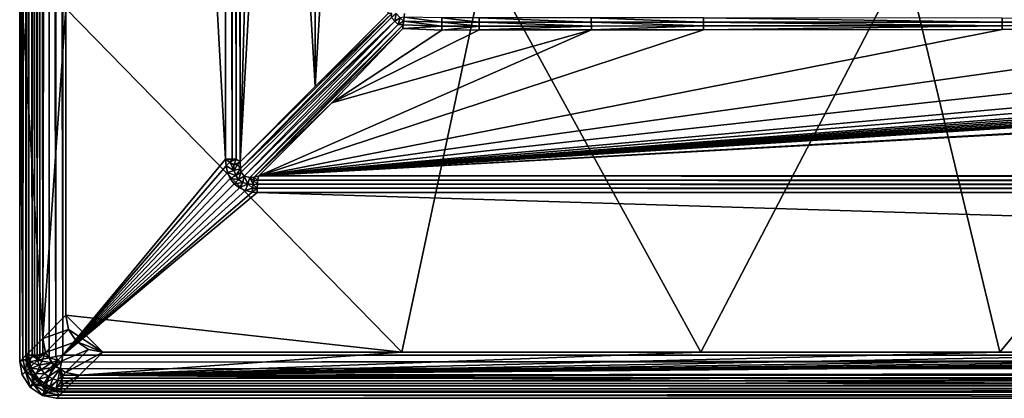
# Model space of a CAD drawing. Header units: inches. Extents: x -23.7 to 23.7, y -7.1 to 20.5.
# Tile 1 of 71: x -23.7 to -15.3, y -7.1 to -3.9. Entities that reach past the tile are written whole.
import ezdxf

# ---------------------------------------------------------------- set-up
doc = ezdxf.new("R2010")
doc.units = ezdxf.units.IN
doc.layers.get('0').update_dxf_attribs({"true_color": 0xc2ced6})

msp = doc.modelspace()

# ---------------------------------------------------------------- linework, layer by layer
for points in [[(-23.6235, -6.7798), (-23.6212, 20.1876), (-23.6301, 20.1575), (-23.6235, -6.7798)], [(-23.6212, 20.1876), (-23.6235, -6.7798), (-23.6057, -6.7798), (-23.6212, 20.1876)], [(-23.6057, -6.7798), (-23.6057, 20.1575), (-23.6212, 20.1876), (-23.6057, -6.7798)], [(-23.6565, -6.8062), (-23.6301, 20.1575), (-23.6829, 10.0362), (-23.6565, -6.8062)], [(-23.6301, -6.7798), (-23.6301, 20.1575), (-23.6565, -6.8062), (-23.6301, -6.7798)], [(-23.6301, 20.1575), (-23.6301, -6.7798), (-23.6235, -6.7798), (-23.6301, 20.1575)], [(-23.5759, -6.7798), (-23.5759, 20.1575), (-23.6057, 20.1575), (-23.5759, -6.7798)], [(-23.6057, 20.1575), (-23.6057, -6.7798), (-23.5759, -6.7798), (-23.6057, 20.1575)], [(-23.5568, -6.7798), (-23.5568, 20.1575), (-23.5759, 20.1575), (-23.5568, -6.7798)], [(-23.5759, 20.1575), (-23.5759, -6.7798), (-23.5568, -6.7798), (-23.5759, 20.1575)], [(-23.535, -6.7798), (-23.535, 20.1575), (-23.5568, 20.1575), (-23.535, -6.7798)], [(-23.5568, 20.1575), (-23.5568, -6.7798), (-23.535, -6.7798), (-23.5568, 20.1575)], [(-23.511, -6.7798), (-23.511, 20.1575), (-23.535, 20.1575), (-23.511, -6.7798)], [(-23.535, 20.1575), (-23.535, -6.7798), (-23.511, -6.7798), (-23.535, 20.1575)], [(-23.4851, -6.7798), (-23.4851, 20.1575), (-23.511, 20.1575), (-23.4851, -6.7798)], [(-23.511, 20.1575), (-23.511, -6.7798), (-23.4851, -6.7798), (-23.511, 20.1575)], [(-23.4313, -6.8029), (-23.4337, 20.1633), (-23.4851, -6.7798), (-23.4313, -6.8029)], [(-23.4851, -6.7798), (-23.4337, 20.1633), (-23.4851, 20.1575), (-23.4851, -6.7798)], [(-23.3743, -6.7915), (-23.3756, 20.1605), (-23.4337, 20.1633), (-23.3743, -6.7915)], [(-23.4337, 20.1633), (-23.4313, -6.8029), (-23.3743, -6.7915), (-23.4337, 20.1633)], [(-23.3152, -6.7798), (-23.3152, 20.1575), (-23.3756, 20.1605), (-23.3152, -6.7798)], [(-23.3756, 20.1605), (-23.3743, -6.7915), (-23.3152, -6.7798), (-23.3756, 20.1605)], [(-23.3152, 20.1575), (-23.3152, -6.7798), (-21.9253, -5.1064), (-23.3152, 20.1575)], [(-21.9253, -5.1064), (-21.9253, 18.4922), (-23.3152, 20.1575), (-21.9253, -5.1064)], [(-21.8705, -5.1064), (-21.8705, 18.4922), (-21.9253, 18.4922), (-21.8705, -5.1064)], [(-21.9253, 18.4922), (-21.9253, -5.1064), (-21.8705, -5.1064), (-21.9253, 18.4922)], [(-21.8705, 18.4922), (-21.8705, -5.1064), (-21.8346, -5.1064), (-21.8705, 18.4922)], [(-21.8346, -5.1064), (-21.8346, 18.4922), (-21.8705, 18.4922), (-21.8346, -5.1064)], [(-21.8015, -5.1276), (-21.8015, 18.5134), (-21.8346, 18.4922), (-21.8015, -5.1276)], [(-21.8346, 18.4922), (-21.8346, -5.1064), (-21.8015, -5.1276), (-21.8346, 18.4922)], [(-21.472, 6.6929), (-21.8015, 18.5134), (-21.8015, -5.1276), (-21.472, 6.6929)], [(-23.6829, 10.0362), (-23.6829, 6.6625), (-23.6565, -6.8062), (-23.6829, 10.0362)], [(-23.6829, 3.2887), (-23.6565, -6.8062), (-23.6829, 6.6625), (-23.6829, 3.2887)], [(-21.8015, -5.1276), (-21.472, 0.7933), (-21.472, 6.6929), (-21.8015, -5.1276)], [(-23.6829, -0.0851), (-23.6565, -6.8062), (-23.6829, 3.2887), (-23.6829, -0.0851)], [(-21.472, 0.7933), (-21.8015, -5.1276), (-21.1614, -4.4842), (-21.472, 0.7933)], [(-21.1614, -4.4842), (-21.1604, 0.7933), (-21.472, 0.7933), (-21.1614, -4.4842)], [(-20.8488, 0.7933), (-21.1604, 0.7933), (-21.1614, -4.4842), (-20.8488, 0.7933)], [(-20.8488, 0.7933), (-21.1614, -4.4842), (-20.5392, -3.862), (-20.8488, 0.7933)], [(-23.6565, -6.8062), (-23.6829, -0.0851), (-23.6829, -3.4588), (-23.6565, -6.8062)], [(-23.2892, -3.8185), (-19.7063, -3.3997), (-20.4215, -6.7537), (-23.2892, -3.8185)], [(-17.8688, -6.7537), (-20.4215, -6.7537), (-19.7063, -3.3997), (-17.8688, -6.7537)], [(-19.7063, -3.3997), (-16.1233, -3.3997), (-17.8688, -6.7537), (-19.7063, -3.3997)], [(-17.8688, -6.7537), (-16.1233, -3.3997), (-15.3161, -6.7537), (-17.8688, -6.7537)], [(-16.1233, -3.3997), (-12.5404, -3.3997), (-15.3161, -6.7537), (-16.1233, -3.3997)], [(-12.5404, -3.3997), (-12.7635, -6.7537), (-15.3161, -6.7537), (-12.5404, -3.3997)], [(-23.6829, -6.8326), (-23.6829, -3.4588), (-23.486, -6.6357), (-23.6829, -6.8326)], [(-23.486, -6.6357), (-23.6829, -3.4588), (-23.2892, -3.8185), (-23.486, -6.6357)], [(-23.6565, -6.8062), (-23.6829, -3.4588), (-23.6829, -6.8326), (-23.6565, -6.8062)], [(-23.2892, -6.4388), (-23.486, -6.6357), (-23.2892, -3.8185), (-23.2892, -6.4388)], [(-23.2892, -6.4388), (-23.2892, -3.8185), (-20.4215, -6.7537), (-23.2892, -6.4388)], [(-21.7974, -5.1845), (-20.5055, -3.862), (-21.8015, -5.1276), (-21.7974, -5.1845)], [(-21.8015, -5.1276), (-20.5055, -3.862), (-21.1614, -4.4842), (-21.8015, -5.1276)], [(-20.5055, -3.862), (-21.7974, -5.1845), (-20.5098, -3.8969), (-20.5055, -3.862)], [(-21.1614, -4.4842), (-20.5055, -3.862), (-20.5392, -3.862), (-21.1614, -4.4842)], [(-20.5098, -3.8969), (-20.4819, -3.927), (-20.4704, -3.8621), (-20.5098, -3.8969)], [(-20.4355, -3.9), (-20.4704, -3.8621), (-20.4819, -3.927), (-20.4355, -3.9)], [(-20.4061, -3.9276), (-20.4019, -3.895), (-20.3976, -3.8621), (-20.4061, -3.9276)], [(-20.4819, -3.927), (-20.5098, -3.8969), (-21.7974, -5.1845), (-20.4819, -3.927)], [(-21.7974, -5.1845), (-21.7927, -5.2173), (-20.4819, -3.927), (-21.7974, -5.1845)], [(-20.4819, -3.927), (-21.7927, -5.2173), (-21.7663, -5.2511), (-20.4819, -3.927)], [(-20.4819, -3.927), (-21.7663, -5.2511), (-20.4525, -3.9559), (-20.4819, -3.927)], [(-1.2749, -3.9468), (-1.5936, -3.9481), (-21.6418, -5.2481), (-1.2749, -3.9468)], [(-1.2749, -3.9468), (-21.6418, -5.2481), (1.2748, -3.9568), (-1.2749, -3.9468)], [(-21.6418, -5.2481), (-1.5936, -3.9481), (-1.9123, -3.9494), (-21.6418, -5.2481)], [(-2.5496, -3.9671), (-21.6418, -5.2481), (-1.9123, -3.9494), (-2.5496, -3.9671)], [(-20.4355, -3.9), (-20.4819, -3.927), (-20.4525, -3.9559), (-20.4355, -3.9)], [(-20.4061, -3.9276), (-20.4355, -3.9), (-20.4525, -3.9559), (-20.4061, -3.9276)], [(-20.4525, -3.9559), (-20.4102, -3.9594), (-20.4061, -3.9276), (-20.4525, -3.9559)], [(-20.4061, -3.9276), (-20.4019, -3.895), (-20.4355, -3.9), (-20.4061, -3.9276)], [(-20.4102, -3.9594), (-20.4061, -3.9276), (-20.4019, -3.895), (-20.4102, -3.9594)], [(-20.0788, -3.97), (-20.4061, -3.9276), (-20.4102, -3.9594), (-20.0788, -3.97)], [(-20.4019, -3.895), (-20.4061, -3.9276), (-20.0788, -3.935), (-20.4019, -3.895)], [(-20.4061, -3.9276), (-20.0788, -3.97), (-20.0788, -3.935), (-20.4061, -3.9276)], [(-20.0788, -3.935), (-20.0789, -3.899), (-20.4019, -3.895), (-20.0788, -3.935)], [(-19.7601, -3.935), (-19.7601, -3.8991), (-20.0789, -3.899), (-19.7601, -3.935)], [(-20.0789, -3.899), (-20.0788, -3.935), (-19.7601, -3.935), (-20.0789, -3.899)], [(-19.7601, -3.9698), (-19.7601, -3.935), (-20.0788, -3.935), (-19.7601, -3.9698)], [(-20.0788, -3.935), (-20.0788, -3.97), (-19.7601, -3.9698), (-20.0788, -3.935)], [(-18.804, -3.935), (-18.804, -3.8997), (-19.7601, -3.8991), (-18.804, -3.935)], [(-19.7601, -3.8991), (-19.7601, -3.935), (-18.804, -3.935), (-19.7601, -3.8991)], [(-18.8039, -3.9694), (-18.804, -3.935), (-19.7601, -3.935), (-18.8039, -3.9694)], [(-19.7601, -3.935), (-19.7601, -3.9698), (-18.8039, -3.9694), (-19.7601, -3.935)], [(-17.8478, -3.935), (-17.8479, -3.9002), (-18.804, -3.8997), (-17.8478, -3.935)], [(-18.804, -3.8997), (-18.804, -3.935), (-17.8478, -3.935), (-18.804, -3.8997)], [(-17.8478, -3.9689), (-17.8478, -3.935), (-18.804, -3.935), (-17.8478, -3.9689)], [(-18.804, -3.935), (-18.8039, -3.9694), (-17.8478, -3.9689), (-18.804, -3.935)], [(-15.2981, -3.9351), (-15.2982, -3.9017), (-17.8479, -3.9002), (-15.2981, -3.9351)], [(-17.8479, -3.9002), (-17.8478, -3.935), (-15.2981, -3.9351), (-17.8479, -3.9002)], [(-15.2981, -3.9676), (-15.2981, -3.9351), (-17.8478, -3.935), (-15.2981, -3.9676)], [(-17.8478, -3.935), (-17.8478, -3.9689), (-15.2981, -3.9676), (-17.8478, -3.935)], [(-15.2982, -3.9017), (-15.2981, -3.9351), (-12.7484, -3.9352), (-15.2982, -3.9017)], [(-12.7484, -3.9661), (-12.7484, -3.9352), (-15.2981, -3.9351), (-12.7484, -3.9661)], [(-15.2981, -3.9351), (-15.2981, -3.9676), (-12.7484, -3.9661), (-15.2981, -3.9351)], [(-21.7199, -5.262), (-20.4525, -3.9559), (-21.7663, -5.2511), (-21.7199, -5.262)], [(-21.7199, -5.262), (-20.4102, -3.9594), (-20.4525, -3.9559), (-21.7199, -5.262)], [(-21.6822, -5.2582), (-20.4102, -3.9594), (-21.7199, -5.262), (-21.6822, -5.2582)], [(-21.6822, -5.2582), (-20.4141, -3.9901), (-20.4102, -3.9594), (-21.6822, -5.2582)], [(-21.6822, -5.2582), (-21.0196, -4.6259), (-20.4141, -3.9901), (-21.6822, -5.2582)], [(1.2748, -3.9568), (-21.6418, -5.2481), (1.5935, -3.9593), (1.2748, -3.9568)], [(1.5935, -3.9593), (-21.6418, -5.2481), (21.6418, -5.2481), (1.5935, -3.9593)], [(-2.5496, -3.9671), (-3.187, -3.9716), (-21.6418, -5.2481), (-2.5496, -3.9671)], [(-21.6418, -5.2481), (-3.187, -3.9716), (-3.8244, -3.9754), (-21.6418, -5.2481)], [(-21.6418, -5.2481), (-3.8244, -3.9754), (-4.4619, -3.9786), (-21.6418, -5.2481)], [(-21.6418, -5.2481), (-4.4619, -3.9786), (-5.0993, -3.9811), (-21.6418, -5.2481)], [(-21.6418, -5.2481), (-5.0993, -3.9811), (-6.3741, -3.985), (-21.6418, -5.2481)], [(-21.6418, -5.2481), (-6.3741, -3.985), (-7.649, -3.988), (-21.6418, -5.2481)], [(-21.6418, -5.2481), (-7.649, -3.988), (-10.1987, -3.9924), (-21.6418, -5.2481)], [(-21.6418, -5.2481), (-10.1987, -3.9924), (-12.7484, -3.9958), (-21.6418, -5.2481)], [(-21.6418, -5.2481), (-12.7484, -3.9958), (-15.2981, -3.9988), (-21.6418, -5.2481)], [(-15.2981, -3.9988), (-17.8478, -4.0014), (-21.6418, -5.2481), (-15.2981, -3.9988)], [(-21.6418, -5.2481), (-17.8478, -4.0014), (-18.8039, -4.0023), (-21.6418, -5.2481)], [(-18.8039, -4.0023), (-21.0196, -4.6259), (-21.6418, -5.2481), (-18.8039, -4.0023)], [(-20.0787, -4.0035), (-20.4141, -3.9901), (-21.0196, -4.6259), (-20.0787, -4.0035)], [(-21.0196, -4.6259), (-18.8039, -4.0023), (-19.76, -4.0032), (-21.0196, -4.6259)], [(-19.76, -4.0032), (-20.0787, -4.0035), (-21.0196, -4.6259), (-19.76, -4.0032)], [(-20.0788, -3.97), (-20.4102, -3.9594), (-20.4141, -3.9901), (-20.0788, -3.97)], [(-20.0788, -3.97), (-20.4141, -3.9901), (-20.0787, -4.0035), (-20.0788, -3.97)], [(-19.7601, -3.9698), (-20.0788, -3.97), (-20.0787, -4.0035), (-19.7601, -3.9698)], [(-20.0787, -4.0035), (-19.76, -4.0032), (-19.7601, -3.9698), (-20.0787, -4.0035)], [(-18.8039, -3.9694), (-19.7601, -3.9698), (-19.76, -4.0032), (-18.8039, -3.9694)], [(-19.76, -4.0032), (-18.8039, -4.0023), (-18.8039, -3.9694), (-19.76, -4.0032)], [(-17.8478, -3.9689), (-18.8039, -3.9694), (-18.8039, -4.0023), (-17.8478, -3.9689)], [(-18.8039, -4.0023), (-17.8478, -4.0014), (-17.8478, -3.9689), (-18.8039, -4.0023)], [(-15.2981, -3.9676), (-17.8478, -3.9689), (-17.8478, -4.0014), (-15.2981, -3.9676)], [(-17.8478, -4.0014), (-15.2981, -3.9988), (-15.2981, -3.9676), (-17.8478, -4.0014)], [(-12.7484, -3.9661), (-15.2981, -3.9676), (-15.2981, -3.9988), (-12.7484, -3.9661)], [(-15.2981, -3.9988), (-12.7484, -3.9958), (-12.7484, -3.9661), (-15.2981, -3.9988)], [(-21.6822, -5.2582), (-21.6418, -5.2481), (-21.0196, -4.6259), (-21.6822, -5.2582)], [(-23.3152, -6.7798), (-21.9218, -5.1634), (-21.9253, -5.1064), (-23.3152, -6.7798)], [(-21.8896, -5.1329), (-21.8705, -5.1064), (-21.9253, -5.1064), (-21.8896, -5.1329)], [(-21.9253, -5.1064), (-21.9218, -5.1634), (-21.8896, -5.1329), (-21.9253, -5.1064)], [(-21.8896, -5.1329), (-21.8563, -5.1549), (-21.8346, -5.1064), (-21.8896, -5.1329)], [(-21.8346, -5.1064), (-21.8705, -5.1064), (-21.8896, -5.1329), (-21.8346, -5.1064)], [(-21.8563, -5.1549), (-21.8015, -5.1276), (-21.8346, -5.1064), (-21.8563, -5.1549)], [(-23.3152, -6.7798), (-21.9098, -5.2193), (-21.9218, -5.1634), (-23.3152, -6.7798)], [(-21.8526, -5.2016), (-21.8896, -5.1329), (-21.9218, -5.1634), (-21.8526, -5.2016)], [(-21.9218, -5.1634), (-21.9098, -5.2193), (-21.8526, -5.2016), (-21.9218, -5.1634)], [(-21.8392, -5.2441), (-21.8526, -5.2016), (-21.9098, -5.2193), (-21.8392, -5.2441)], [(-21.8526, -5.2016), (-21.8563, -5.1549), (-21.8896, -5.1329), (-21.8526, -5.2016)], [(-21.8563, -5.1549), (-21.8244, -5.1508), (-21.8015, -5.1276), (-21.8563, -5.1549)], [(-21.8244, -5.1508), (-21.8563, -5.1549), (-21.8526, -5.2016), (-21.8244, -5.1508)], [(-21.8526, -5.2016), (-21.7974, -5.1845), (-21.8244, -5.1508), (-21.8526, -5.2016)], [(-21.7974, -5.1845), (-21.8526, -5.2016), (-21.8392, -5.2441), (-21.7974, -5.1845)], [(-21.8392, -5.2441), (-21.7927, -5.2173), (-21.7974, -5.1845), (-21.8392, -5.2441)], [(-21.7974, -5.1845), (-21.8015, -5.1276), (-21.8244, -5.1508), (-21.7974, -5.1845)], [(-23.3152, -6.7798), (-21.8871, -5.2717), (-21.9098, -5.2193), (-23.3152, -6.7798)], [(-23.3152, -6.7798), (-21.8525, -5.3171), (-21.8871, -5.2717), (-23.3152, -6.7798)], [(-21.9098, -5.2193), (-21.8871, -5.2717), (-21.8392, -5.2441), (-21.9098, -5.2193)], [(-21.8146, -5.2791), (-21.8392, -5.2441), (-21.8871, -5.2717), (-21.8146, -5.2791)], [(-21.8871, -5.2717), (-21.8525, -5.3171), (-21.8146, -5.2791), (-21.8871, -5.2717)], [(-21.7795, -5.3037), (-21.8146, -5.2791), (-21.8525, -5.3171), (-21.7795, -5.3037)], [(-21.8146, -5.2791), (-21.7927, -5.2173), (-21.8392, -5.2441), (-21.8146, -5.2791)], [(-21.8146, -5.2791), (-21.7663, -5.2511), (-21.7927, -5.2173), (-21.8146, -5.2791)], [(-21.7795, -5.3037), (-21.7663, -5.2511), (-21.8146, -5.2791), (-21.7795, -5.3037)], [(-21.7663, -5.2511), (-21.7795, -5.3037), (-21.737, -5.3171), (-21.7663, -5.2511)], [(-21.737, -5.3171), (-21.7199, -5.262), (-21.7663, -5.2511), (-21.737, -5.3171)], [(-21.7199, -5.262), (-21.737, -5.3171), (-21.6904, -5.3208), (-21.7199, -5.262)], [(-21.7199, -5.262), (-21.6862, -5.289), (-21.6822, -5.2582), (-21.7199, -5.262)], [(-21.6904, -5.3208), (-21.6862, -5.289), (-21.7199, -5.262), (-21.6904, -5.3208)], [(-21.6862, -5.289), (-21.6904, -5.3208), (-21.6541, -5.3185), (-21.6862, -5.289)], [(-21.6822, -5.2582), (-21.6862, -5.289), (-21.6531, -5.2842), (-21.6822, -5.2582)], [(-21.6541, -5.3185), (-21.6531, -5.2842), (-21.6862, -5.289), (-21.6541, -5.3185)], [(-21.6531, -5.2842), (-21.6418, -5.2481), (-21.6822, -5.2582), (-21.6531, -5.2842)], [(-21.6531, -5.2842), (-21.6541, -5.3185), (21.6418, -5.317), (-21.6531, -5.2842)], [(-21.6418, -5.2481), (-21.6531, -5.2842), (21.6418, -5.2817), (-21.6418, -5.2481)], [(21.6418, -5.317), (21.6418, -5.2817), (-21.6531, -5.2842), (21.6418, -5.317)], [(21.6418, -5.2817), (21.6418, -5.2481), (-21.6418, -5.2481), (21.6418, -5.2817)], [(-21.8525, -5.3171), (-23.3152, -6.7798), (-21.8072, -5.3517), (-21.8525, -5.3171)], [(-23.3152, -6.7798), (-21.7548, -5.3743), (-21.8072, -5.3517), (-23.3152, -6.7798)], [(-21.7548, -5.3743), (-23.3152, -6.7798), (-21.6989, -5.3863), (-21.7548, -5.3743)], [(-21.8525, -5.3171), (-21.8072, -5.3517), (-21.7795, -5.3037), (-21.8525, -5.3171)], [(-21.737, -5.3171), (-21.7795, -5.3037), (-21.8072, -5.3517), (-21.737, -5.3171)], [(-21.8072, -5.3517), (-21.7548, -5.3743), (-21.737, -5.3171), (-21.8072, -5.3517)], [(-21.6946, -5.3534), (-21.737, -5.3171), (-21.7548, -5.3743), (-21.6946, -5.3534)], [(-21.7548, -5.3743), (-21.6989, -5.3863), (-21.6946, -5.3534), (-21.7548, -5.3743)], [(-21.6946, -5.3534), (-21.6904, -5.3208), (-21.737, -5.3171), (-21.6946, -5.3534)], [(-21.6551, -5.3539), (-21.6946, -5.3534), (-21.6989, -5.3863), (-21.6551, -5.3539)], [(-21.6989, -5.3863), (-21.6561, -5.3896), (-21.6551, -5.3539), (-21.6989, -5.3863)], [(-21.6904, -5.3208), (-21.6946, -5.3534), (-21.6551, -5.3539), (-21.6904, -5.3208)], [(-21.6551, -5.3539), (-21.6541, -5.3185), (-21.6904, -5.3208), (-21.6551, -5.3539)], [(-21.6551, -5.3539), (-21.6561, -5.3896), (21.6418, -5.3898), (-21.6551, -5.3539)], [(-21.6541, -5.3185), (-21.6551, -5.3539), (21.6418, -5.3533), (-21.6541, -5.3185)], [(21.6418, -5.3898), (21.6418, -5.3533), (-21.6551, -5.3539), (21.6418, -5.3898)], [(21.6418, -5.3533), (21.6418, -5.317), (-21.6541, -5.3185), (21.6418, -5.3533)], [(-21.6561, -5.3896), (-21.6989, -5.3863), (-23.3152, -6.7798), (-21.6561, -5.3896)], [(23.3152, -6.7798), (-21.6561, -5.3896), (-23.3152, -6.7798), (23.3152, -6.7798)], [(-21.6561, -5.3896), (23.3152, -6.7798), (21.6418, -5.3898), (-21.6561, -5.3896)], [(-23.486, -6.6357), (-23.2892, -6.4388), (-23.2652, -6.5593), (-23.486, -6.6357)], [(-22.9742, -6.7537), (-23.2652, -6.5593), (-23.2892, -6.4388), (-22.9742, -6.7537)], [(-20.4215, -6.7537), (-22.9742, -6.7537), (-23.2892, -6.4388), (-20.4215, -6.7537)], [(-23.6829, -6.8326), (-23.486, -6.6357), (-23.4621, -6.7562), (-23.6829, -6.8326)], [(-23.2652, -6.5593), (-23.4621, -6.7562), (-23.486, -6.6357), (-23.2652, -6.5593)], [(-23.4621, -6.7562), (-23.2652, -6.5593), (-23.1969, -6.6615), (-23.4621, -6.7562)], [(-22.9742, -6.7537), (-23.1969, -6.6615), (-23.2652, -6.5593), (-22.9742, -6.7537)], [(-23.1969, -6.6615), (-23.3938, -6.8584), (-23.4621, -6.7562), (-23.1969, -6.6615)], [(-23.3938, -6.8584), (-23.1969, -6.6615), (-23.0948, -6.7298), (-23.3938, -6.8584)], [(-23.0948, -6.7298), (-23.1969, -6.6615), (-22.9742, -6.7537), (-23.0948, -6.7298)], [(-23.4621, -6.7562), (-23.6607, -6.9484), (-23.6829, -6.8326), (-23.4621, -6.7562)], [(-23.6343, -6.922), (-23.6565, -6.8062), (-23.6829, -6.8326), (-23.6343, -6.922)], [(-23.5907, -7.0552), (-23.6607, -6.9484), (-23.4621, -6.7562), (-23.5907, -7.0552)], [(-23.6248, -6.8371), (-23.6301, -6.7798), (-23.6565, -6.8062), (-23.6248, -6.8371)], [(-23.6565, -6.8062), (-23.6343, -6.922), (-23.6248, -6.8371), (-23.6565, -6.8062)], [(-23.6235, -6.7798), (-23.6301, -6.7798), (-23.6248, -6.8371), (-23.6235, -6.7798)], [(-23.6235, -6.7798), (-23.6248, -6.8371), (-23.6165, -6.8397), (-23.6235, -6.7798)], [(-23.6235, -6.7798), (-23.6165, -6.8397), (-23.5978, -6.836), (-23.6235, -6.7798)], [(-23.5978, -6.836), (-23.6057, -6.7798), (-23.6235, -6.7798), (-23.5978, -6.836)], [(-23.6057, -6.7798), (-23.5978, -6.836), (-23.5759, -6.7798), (-23.6057, -6.7798)], [(-23.5978, -6.836), (-23.5303, -6.8226), (-23.5759, -6.7798), (-23.5978, -6.836)], [(-23.4621, -6.7562), (-23.3938, -6.8584), (-23.5907, -7.0552), (-23.4621, -6.7562)], [(-23.5303, -6.8226), (-23.5568, -6.7798), (-23.5759, -6.7798), (-23.5303, -6.8226)], [(-23.535, -6.7798), (-23.5568, -6.7798), (-23.5303, -6.8226), (-23.535, -6.7798)], [(-23.535, -6.7798), (-23.5303, -6.8226), (-23.511, -6.7798), (-23.535, -6.7798)], [(-23.4851, -6.7798), (-23.511, -6.7798), (-23.5303, -6.8226), (-23.4851, -6.7798)], [(-23.5303, -6.8226), (-23.4313, -6.8029), (-23.4851, -6.7798), (-23.5303, -6.8226)], [(-23.4133, -6.8453), (-23.4313, -6.8029), (-23.5303, -6.8226), (-23.4133, -6.8453)], [(-23.3577, -6.8222), (-23.3743, -6.7915), (-23.4313, -6.8029), (-23.3577, -6.8222)], [(-23.4313, -6.8029), (-23.4133, -6.8453), (-23.3577, -6.8222), (-23.4313, -6.8029)], [(-23.0948, -6.7298), (-23.2916, -6.9266), (-23.3938, -6.8584), (-23.0948, -6.7298)], [(-23.3152, -6.7798), (-23.3743, -6.7915), (-23.3577, -6.8222), (-23.3152, -6.7798)], [(-23.3152, -6.7798), (-23.3577, -6.8222), (-23.327, -6.8389), (-23.3152, -6.7798)], [(23.3152, -6.7798), (-23.3152, -6.7798), (-23.327, -6.8389), (23.3152, -6.7798)], [(-23.327, -6.8389), (23.3152, -6.8363), (23.3152, -6.7798), (-23.327, -6.8389)], [(-23.2916, -6.9266), (-23.0948, -6.7298), (-22.9742, -6.7537), (-23.2916, -6.9266)], [(-22.9742, -6.7537), (-23.1711, -6.9506), (-23.2916, -6.9266), (-22.9742, -6.7537)], [(-23.1711, -6.9506), (-22.9742, -6.7537), (-20.4215, -6.7537), (-23.1711, -6.9506)], [(-23.1711, -6.9506), (-20.4215, -6.7537), (-17.8688, -6.7537), (-23.1711, -6.9506)], [(-23.1711, -6.9506), (-15.3161, -6.7537), (-12.7635, -6.7537), (-23.1711, -6.9506)], [(-23.1711, -6.9506), (-12.7635, -6.7537), (-10.2108, -6.7537), (-23.1711, -6.9506)], [(-23.1711, -6.9506), (-17.8688, -6.7537), (-15.3161, -6.7537), (-23.1711, -6.9506)], [(-10.2108, -6.7537), (-7.6581, -6.7537), (-23.1711, -6.9506), (-10.2108, -6.7537)], [(-7.6581, -6.7537), (-5.1054, -6.7537), (-23.1711, -6.9506), (-7.6581, -6.7537)], [(-2.5527, -6.7537), (0, -6.7537), (-23.1711, -6.9506), (-2.5527, -6.7537)], [(-5.1054, -6.7537), (-2.5527, -6.7537), (-23.1711, -6.9506), (-5.1054, -6.7537)], [(0, -6.7537), (23.1711, -6.9506), (-23.1711, -6.9506), (0, -6.7537)], [(-23.6829, -6.8326), (-23.6607, -6.9484), (-23.6343, -6.922), (-23.6829, -6.8326)], [(-23.6343, -6.922), (-23.6079, -6.8956), (-23.6248, -6.8371), (-23.6343, -6.922)], [(-23.6165, -6.8397), (-23.6248, -6.8371), (-23.6079, -6.8956), (-23.6165, -6.8397)], [(-23.5811, -6.8899), (-23.5978, -6.836), (-23.6165, -6.8397), (-23.5811, -6.8899)], [(-23.6165, -6.8397), (-23.5988, -6.8972), (-23.5811, -6.8899), (-23.6165, -6.8397)], [(-23.6079, -6.8956), (-23.5988, -6.8972), (-23.6165, -6.8397), (-23.6079, -6.8956)], [(-23.5544, -6.9396), (-23.5811, -6.8899), (-23.5988, -6.8972), (-23.5544, -6.9396)], [(-23.5175, -6.8635), (-23.5303, -6.8226), (-23.5978, -6.836), (-23.5175, -6.8635)], [(-23.5978, -6.836), (-23.5811, -6.8899), (-23.5175, -6.8635), (-23.5978, -6.836)], [(-23.4885, -7.1235), (-23.5907, -7.0552), (-23.3938, -6.8584), (-23.4885, -7.1235)], [(-23.497, -6.9013), (-23.5175, -6.8635), (-23.5811, -6.8899), (-23.497, -6.9013)], [(-23.5811, -6.8899), (-23.5544, -6.9396), (-23.497, -6.9013), (-23.5811, -6.8899)], [(-23.5303, -6.8226), (-23.5175, -6.8635), (-23.4133, -6.8453), (-23.5303, -6.8226)], [(-23.4133, -6.8453), (-23.5175, -6.8635), (-23.497, -6.9013), (-23.4133, -6.8453)], [(-23.3807, -6.8778), (-23.4133, -6.8453), (-23.497, -6.9013), (-23.3807, -6.8778)], [(-23.497, -6.9013), (-23.4698, -6.9343), (-23.3807, -6.8778), (-23.497, -6.9013)], [(-23.3938, -6.8584), (-23.2916, -6.9266), (-23.4885, -7.1235), (-23.3938, -6.8584)], [(-23.3807, -6.8778), (-23.4698, -6.9343), (-23.4367, -6.9616), (-23.3807, -6.8778)], [(-23.3383, -6.8958), (-23.3807, -6.8778), (-23.4367, -6.9616), (-23.3383, -6.8958)], [(-23.3577, -6.8222), (-23.4133, -6.8453), (-23.3807, -6.8778), (-23.3577, -6.8222)], [(-23.327, -6.8389), (-23.3577, -6.8222), (-23.3807, -6.8778), (-23.327, -6.8389)], [(-23.327, -6.8389), (-23.3807, -6.8778), (-23.3383, -6.8958), (-23.327, -6.8389)], [(23.3152, -6.8363), (-23.327, -6.8389), (-23.3383, -6.8958), (23.3152, -6.8363)], [(-23.3383, -6.8958), (23.3152, -6.894), (23.3152, -6.8363), (-23.3383, -6.8958)], [(-23.6343, -6.922), (-23.6607, -6.9484), (-23.5907, -7.0552), (-23.6343, -6.922)], [(-23.6343, -6.922), (-23.5948, -6.9244), (-23.6079, -6.8956), (-23.6343, -6.922)], [(-23.5907, -7.0552), (-23.5642, -7.0288), (-23.6343, -6.922), (-23.5907, -7.0552)], [(-23.6343, -6.922), (-23.5642, -7.0288), (-23.5787, -6.952), (-23.6343, -6.922)], [(-23.5787, -6.952), (-23.5948, -6.9244), (-23.6343, -6.922), (-23.5787, -6.952)], [(-23.5988, -6.8972), (-23.6079, -6.8956), (-23.5948, -6.9244), (-23.5988, -6.8972)], [(-23.5988, -6.8972), (-23.5703, -6.9502), (-23.5544, -6.9396), (-23.5988, -6.8972)], [(-23.5948, -6.9244), (-23.5703, -6.9502), (-23.5988, -6.8972), (-23.5948, -6.9244)], [(-23.5787, -6.952), (-23.5703, -6.9502), (-23.5948, -6.9244), (-23.5787, -6.952)], [(-23.5703, -6.9502), (-23.5787, -6.952), (-23.5596, -6.9782), (-23.5703, -6.9502)], [(-23.5642, -7.0288), (-23.5596, -6.9782), (-23.5787, -6.952), (-23.5642, -7.0288)], [(-23.5186, -6.9831), (-23.5544, -6.9396), (-23.5703, -6.9502), (-23.5186, -6.9831)], [(-23.5703, -6.9502), (-23.5321, -6.9967), (-23.5186, -6.9831), (-23.5703, -6.9502)], [(-23.5596, -6.9782), (-23.5321, -6.9967), (-23.5703, -6.9502), (-23.5596, -6.9782)], [(-23.4698, -6.9343), (-23.497, -6.9013), (-23.5544, -6.9396), (-23.4698, -6.9343)], [(-23.5544, -6.9396), (-23.5186, -6.9831), (-23.4698, -6.9343), (-23.5544, -6.9396)], [(-23.4367, -6.9616), (-23.4698, -6.9343), (-23.5186, -6.9831), (-23.4367, -6.9616)], [(-23.5186, -6.9831), (-23.475, -7.0189), (-23.4367, -6.9616), (-23.5186, -6.9831)], [(-23.4885, -7.1235), (-23.2916, -6.9266), (-23.1711, -6.9506), (-23.4885, -7.1235)], [(-23.1711, -6.9506), (-23.368, -7.1474), (-23.4885, -7.1235), (-23.1711, -6.9506)], [(-23.399, -6.982), (-23.4367, -6.9616), (-23.475, -7.0189), (-23.399, -6.982)], [(-23.4367, -6.9616), (-23.399, -6.982), (-23.3383, -6.8958), (-23.4367, -6.9616)], [(-23.3383, -6.8958), (-23.399, -6.982), (-23.358, -6.9948), (-23.3383, -6.8958)], [(-23.1711, -6.9506), (0, -7.1474), (-23.368, -7.1474), (-23.1711, -6.9506)], [(-23.3383, -6.8958), (-23.358, -6.9948), (-23.326, -6.9992), (-23.3383, -6.8958)], [(23.3152, -6.894), (-23.3383, -6.8958), (-23.3152, -6.9497), (23.3152, -6.894)], [(-23.326, -6.9992), (-23.3152, -6.9497), (-23.3383, -6.8958), (-23.326, -6.9992)], [(-23.3152, -6.9756), (-23.3152, -6.9497), (-23.326, -6.9992), (-23.3152, -6.9756)], [(23.3152, -6.894), (-23.3152, -6.9497), (23.3152, -6.9497), (23.3152, -6.894)], [(23.3152, -6.9497), (-23.3152, -6.9497), (-23.3152, -6.9756), (23.3152, -6.9497)], [(-23.3152, -6.9756), (23.3152, -6.9756), (23.3152, -6.9497), (-23.3152, -6.9756)], [(-23.1711, -6.9506), (23.1711, -6.9506), (23.368, -7.1474), (-23.1711, -6.9506)], [(23.368, -7.1474), (0, -7.1474), (-23.1711, -6.9506), (23.368, -7.1474)], [(-23.5642, -7.0288), (-23.5907, -7.0552), (-23.4885, -7.1235), (-23.5642, -7.0288)], [(-23.5642, -7.0288), (-23.5378, -7.0024), (-23.5596, -6.9782), (-23.5642, -7.0288)], [(-23.5642, -7.0288), (-23.5136, -7.0242), (-23.5378, -7.0024), (-23.5642, -7.0288)], [(-23.4875, -7.0433), (-23.5136, -7.0242), (-23.5642, -7.0288), (-23.4875, -7.0433)], [(-23.4885, -7.1235), (-23.4575, -7.0989), (-23.5642, -7.0288), (-23.4885, -7.1235)], [(-23.5642, -7.0288), (-23.4575, -7.0989), (-23.4875, -7.0433), (-23.5642, -7.0288)], [(-23.5596, -6.9782), (-23.5378, -7.0024), (-23.5321, -6.9967), (-23.5596, -6.9782)], [(-23.5321, -6.9967), (-23.5378, -7.0024), (-23.5136, -7.0242), (-23.5321, -6.9967)], [(-23.475, -7.0189), (-23.5186, -6.9831), (-23.5321, -6.9967), (-23.475, -7.0189)], [(-23.5321, -6.9967), (-23.4857, -7.0349), (-23.475, -7.0189), (-23.5321, -6.9967)], [(-23.4857, -7.0349), (-23.5321, -6.9967), (-23.5136, -7.0242), (-23.4857, -7.0349)], [(-23.4857, -7.0349), (-23.5136, -7.0242), (-23.4875, -7.0433), (-23.4857, -7.0349)], [(-23.4857, -7.0349), (-23.4875, -7.0433), (-23.4598, -7.0594), (-23.4857, -7.0349)], [(-23.4575, -7.0989), (-23.4598, -7.0594), (-23.4875, -7.0433), (-23.4575, -7.0989)], [(-23.4254, -7.0457), (-23.475, -7.0189), (-23.4857, -7.0349), (-23.4254, -7.0457)], [(-23.4857, -7.0349), (-23.4327, -7.0634), (-23.4254, -7.0457), (-23.4857, -7.0349)], [(-23.4857, -7.0349), (-23.4598, -7.0594), (-23.4327, -7.0634), (-23.4857, -7.0349)], [(-23.475, -7.0189), (-23.4254, -7.0457), (-23.399, -6.982), (-23.475, -7.0189)], [(-23.3714, -7.0624), (-23.4254, -7.0457), (-23.4327, -7.0634), (-23.3714, -7.0624)], [(-23.358, -6.9948), (-23.399, -6.982), (-23.4254, -7.0457), (-23.358, -6.9948)], [(-23.4254, -7.0457), (-23.3714, -7.0624), (-23.358, -6.9948), (-23.4254, -7.0457)], [(-23.326, -6.9992), (-23.358, -6.9948), (-23.3714, -7.0624), (-23.326, -6.9992)], [(-23.3714, -7.0624), (-23.3294, -7.0679), (-23.326, -6.9992), (-23.3714, -7.0624)], [(-23.3152, -7.0213), (-23.326, -6.9992), (-23.3294, -7.0679), (-23.3152, -7.0213)], [(-23.3294, -7.0679), (-23.3152, -7.0405), (-23.3152, -7.0213), (-23.3294, -7.0679)], [(23.3152, -7.0405), (-23.3152, -7.0405), (-23.3294, -7.0679), (23.3152, -7.0405)], [(-23.3294, -7.0679), (23.3152, -7.0702), (23.3152, -7.0405), (-23.3294, -7.0679)], [(23.3152, -6.9756), (-23.3152, -6.9756), (-23.326, -6.9992), (23.3152, -6.9756)], [(-23.326, -6.9992), (23.3152, -6.9996), (23.3152, -6.9756), (-23.326, -6.9992)], [(23.3152, -6.9996), (-23.326, -6.9992), (-23.3152, -7.0213), (23.3152, -6.9996)], [(-23.3152, -7.0213), (23.3152, -7.0213), (23.3152, -6.9996), (-23.3152, -7.0213)], [(23.3152, -7.0213), (-23.3152, -7.0213), (-23.3152, -7.0405), (23.3152, -7.0213)], [(-23.3152, -7.0405), (23.3152, -7.0405), (23.3152, -7.0213), (-23.3152, -7.0405)], [(-23.3416, -7.121), (-23.4575, -7.0989), (-23.4885, -7.1235), (-23.3416, -7.121)], [(-23.4885, -7.1235), (-23.368, -7.1474), (-23.3416, -7.121), (-23.4885, -7.1235)], [(-23.4575, -7.0989), (-23.4311, -7.0725), (-23.4598, -7.0594), (-23.4575, -7.0989)], [(-23.4598, -7.0594), (-23.4311, -7.0725), (-23.4327, -7.0634), (-23.4598, -7.0594)], [(-23.4575, -7.0989), (-23.3725, -7.0894), (-23.4311, -7.0725), (-23.4575, -7.0989)], [(-23.4575, -7.0989), (-23.3416, -7.121), (-23.3725, -7.0894), (-23.4575, -7.0989)], [(-23.4327, -7.0634), (-23.3751, -7.081), (-23.3714, -7.0624), (-23.4327, -7.0634)], [(-23.4311, -7.0725), (-23.3725, -7.0894), (-23.4327, -7.0634), (-23.4311, -7.0725)], [(-23.4327, -7.0634), (-23.3725, -7.0894), (-23.3751, -7.081), (-23.4327, -7.0634)], [(-23.3294, -7.0679), (-23.3714, -7.0624), (-23.3751, -7.081), (-23.3294, -7.0679)], [(-23.3751, -7.081), (-23.3303, -7.0868), (-23.3294, -7.0679), (-23.3751, -7.081)], [(-23.3751, -7.081), (-23.3725, -7.0894), (-23.3459, -7.0914), (-23.3751, -7.081)], [(-23.3751, -7.081), (-23.3459, -7.0914), (-23.3303, -7.0868), (-23.3751, -7.081)], [(-23.3416, -7.121), (-23.3152, -7.0946), (-23.3725, -7.0894), (-23.3416, -7.121)], [(-23.3725, -7.0894), (-23.3152, -7.0946), (-23.3459, -7.0914), (-23.3725, -7.0894)], [(-23.3416, -7.121), (-23.368, -7.1474), (0, -7.1474), (-23.3416, -7.121)], [(-23.3152, -7.0946), (-23.3303, -7.0868), (-23.3459, -7.0914), (-23.3152, -7.0946)], [(-23.3152, -7.0946), (-23.3416, -7.121), (23.3152, -7.0946), (-23.3152, -7.0946)], [(-23.3416, -7.121), (0, -7.1474), (23.3152, -7.0946), (-23.3416, -7.121)], [(23.3152, -7.0702), (-23.3294, -7.0679), (-23.3303, -7.0868), (23.3152, -7.0702)], [(-23.3303, -7.0868), (23.3152, -7.0881), (23.3152, -7.0702), (-23.3303, -7.0868)], [(23.3152, -7.0881), (-23.3303, -7.0868), (-23.3152, -7.0946), (23.3152, -7.0881)], [(-23.3152, -7.0946), (23.3152, -7.0946), (23.3152, -7.0881), (-23.3152, -7.0946)]]:
    msp.add_lwpolyline(points)

doc.saveas('drawing.dxf')
